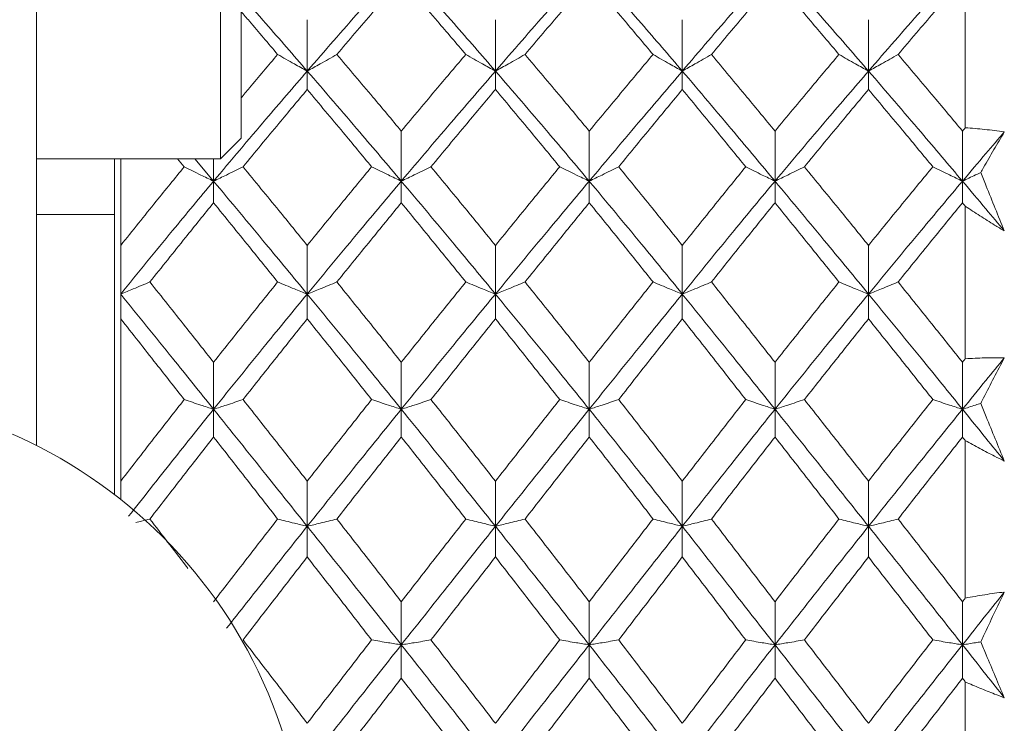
# Model space of a CAD drawing. Header units: inches. Extents: x 1.4 to 30, y 0.7 to 21.5.
# Tile 78 of 93: x 20.361 to 20.74, y 11.174 to 11.445. Entities that reach past the tile are written whole.
import ezdxf

# ---------------------------------------------------------------- set-up
doc = ezdxf.new("R2010")
doc.units = ezdxf.units.IN
doc.header["$MEASUREMENT"] = 0

msp = doc.modelspace()

# ---------------------------------------------------------------- linework, layer by layer
at = {"color": 7, "linetype": 'Continuous', "lineweight": 15}
for p, q in [((20.43842, 11.541), (20.43842, 11.3914)), ((20.44629, 11.53313), (20.44629, 11.39927)), ((20.36755, 11.48962), (20.36755, 11.28098)), ((20.72496, 11.45918), (20.72496, 11.40335)), ((20.47173, 11.42515), (20.47173, 11.44491)), ((20.54415, 11.42515), (20.54415, 11.44491)), ((20.61606, 11.42515), (20.61606, 11.44491)), ((20.6877, 11.42515), (20.6877, 11.44491)), ((20.47173, 11.42515), (20.47173, 11.41803)), ((20.54415, 11.42515), (20.54415, 11.41803)), ((20.61606, 11.42515), (20.61606, 11.41803)), ((20.6877, 11.42515), (20.6877, 11.41803)), ((20.50793, 11.38277), (20.50793, 11.40205)), ((20.58024, 11.38277), (20.58024, 11.40205)), ((20.65173, 11.38277), (20.65173, 11.40205)), ((20.72387, 11.38277), (20.72387, 11.40205)), ((20.43842, 11.3914), (20.44629, 11.39927)), ((20.36755, 11.3914), (20.43842, 11.3914)), ((20.39755, 11.3914), (20.39755, 11.26216)), ((20.39996, 11.3914), (20.39996, 11.35804)), ((20.42185, 11.3914), (20.42439, 11.38829)), ((20.42846, 11.3914), (20.4357, 11.38277)), ((20.4357, 11.38277), (20.4357, 11.3914)), ((20.4357, 11.38277), (20.4357, 11.37443)), ((20.50793, 11.38277), (20.50793, 11.37443)), ((20.58024, 11.38277), (20.58024, 11.37443)), ((20.65173, 11.38277), (20.65173, 11.37443)), ((20.72387, 11.38277), (20.72387, 11.37443)), ((20.72496, 11.37311), (20.72496, 11.31443)), ((20.39755, 11.36989), (20.36755, 11.36989)), ((20.39996, 11.35804), (20.39996, 11.33933)), ((20.47173, 11.33933), (20.47173, 11.35804)), ((20.54415, 11.33933), (20.54415, 11.35804)), ((20.61606, 11.33933), (20.61606, 11.35804)), ((20.6877, 11.33933), (20.6877, 11.35804)), ((20.39996, 11.33933), (20.39996, 11.32979)), ((20.47173, 11.33933), (20.47173, 11.32979)), ((20.54415, 11.33933), (20.54415, 11.32979)), ((20.61606, 11.33933), (20.61606, 11.32979)), ((20.6877, 11.33933), (20.6877, 11.32979)), ((20.39996, 11.32979), (20.39996, 11.2673)), ((20.4357, 11.29499), (20.4357, 11.31307)), ((20.50793, 11.29499), (20.50793, 11.31307)), ((20.58024, 11.29499), (20.58024, 11.31307)), ((20.65173, 11.29499), (20.65173, 11.31307)), ((20.72387, 11.29499), (20.72387, 11.31307)), ((20.4357, 11.29499), (20.4357, 11.28429)), ((20.50793, 11.29499), (20.50793, 11.28429)), ((20.58024, 11.29499), (20.58024, 11.28429)), ((20.65173, 11.29499), (20.65173, 11.28429)), ((20.72387, 11.29499), (20.72387, 11.28429)), ((20.72496, 11.28292), (20.72496, 11.22231)), ((20.39996, 11.2673), (20.39996, 11.26028)), ((20.47173, 11.24993), (20.47173, 11.2673)), ((20.54415, 11.24993), (20.54415, 11.2673)), ((20.61606, 11.24993), (20.61606, 11.2673)), ((20.6877, 11.24993), (20.6877, 11.2673)), ((20.47173, 11.24993), (20.47173, 11.23812)), ((20.54415, 11.24993), (20.54415, 11.23812)), ((20.61606, 11.24993), (20.61606, 11.23812)), ((20.6877, 11.24993), (20.6877, 11.23812)), ((20.50793, 11.20432), (20.50793, 11.22092)), ((20.58024, 11.20432), (20.58024, 11.22092)), ((20.65173, 11.20432), (20.65173, 11.22092)), ((20.72387, 11.20432), (20.72387, 11.22092)), ((20.50793, 11.20432), (20.50793, 11.19145)), ((20.58024, 11.20432), (20.58024, 11.19145)), ((20.65173, 11.20432), (20.65173, 11.19145)), ((20.72387, 11.20432), (20.72387, 11.19145)), ((20.72496, 11.19004), (20.72496, 11.12847))]:
    msp.add_line(p, q, dxfattribs=at)
msp.add_circle((20.28255, 11.1122), 0.18898, dxfattribs=at)
for points, knots in [([(20.47173, 11.42515), (20.47848, 11.43292), (20.49054, 11.44679), (20.50262, 11.46033), (20.50793, 11.46629)], [0, 0, 0, 0, 0.559738, 1, 1, 1, 1]), ([(20.50793, 11.46629), (20.5147, 11.4587), (20.52677, 11.44514), (20.53884, 11.43126), (20.54415, 11.42515)], [0, 0, 0, 0, 0.560166, 1, 1, 1, 1]), ([(20.54415, 11.42515), (20.5509, 11.43292), (20.56295, 11.44678), (20.57496, 11.46033), (20.58024, 11.46629)], [0, 0, 0, 0, 0.5605943, 1, 1, 1, 1]), ([(20.58024, 11.46629), (20.58695, 11.45869), (20.59892, 11.44515), (20.61083, 11.43125), (20.61606, 11.42515)], [0, 0, 0, 0, 0.561021, 1, 1, 1, 1]), ([(20.61606, 11.42515), (20.6227, 11.43291), (20.63456, 11.4468), (20.64647, 11.46033), (20.65173, 11.46629)], [0, 0, 0, 0, 0.559075, 1, 1, 1, 1]), ([(20.65173, 11.46629), (20.65842, 11.4587), (20.67039, 11.44513), (20.68241, 11.43126), (20.6877, 11.42515)], [0, 0, 0, 0, 0.5592027, 1, 1, 1, 1]), ([(20.6877, 11.42515), (20.69445, 11.43291), (20.70649, 11.44679), (20.71856, 11.46033), (20.72387, 11.46629)], [0, 0, 0, 0, 0.559631, 1, 1, 1, 1]), ([(20.48313, 11.43153), (20.48776, 11.43697), (20.49602, 11.44668), (20.50429, 11.45623), (20.50793, 11.46043)], [0, 0, 0, 0, 0.559867, 1, 1, 1, 1]), ([(20.50793, 11.46043), (20.51256, 11.45508), (20.52083, 11.44552), (20.5291, 11.43581), (20.53274, 11.43153)], [0, 0, 0, 0, 0.560066, 1, 1, 1, 1]), ([(20.55554, 11.43153), (20.56016, 11.43697), (20.5684, 11.44667), (20.57662, 11.45623), (20.58024, 11.46043)], [0, 0, 0, 0, 0.560447, 1, 1, 1, 1]), ([(20.58024, 11.46043), (20.58484, 11.45507), (20.59304, 11.44552), (20.60122, 11.4358), (20.60481, 11.43153)], [0, 0, 0, 0, 0.560645, 1, 1, 1, 1]), ([(20.62728, 11.43153), (20.63183, 11.43697), (20.63996, 11.44668), (20.64813, 11.45622), (20.65173, 11.46043)], [0, 0, 0, 0, 0.559215, 1, 1, 1, 1]), ([(20.65173, 11.46043), (20.65631, 11.45508), (20.6645, 11.44551), (20.67272, 11.43581), (20.67634, 11.43153)], [0, 0, 0, 0, 0.559413, 1, 1, 1, 1]), ([(20.69909, 11.43153), (20.70371, 11.43697), (20.71197, 11.44668), (20.72024, 11.45623), (20.72387, 11.46043)], [0, 0, 0, 0, 0.559794, 1, 1, 1, 1]), ([(20.44629, 11.45426), (20.44947, 11.45066), (20.45794, 11.44107), (20.46643, 11.43127), (20.47173, 11.42515)], [0, 0, 0, 0, 0.375567, 1, 1, 1, 1]), ([(20.44629, 11.44806), (20.44735, 11.44682), (20.45203, 11.44136), (20.45672, 11.43582), (20.46035, 11.43153)], [0, 0, 0, 0, 0.22712, 1, 1, 1, 1]), ([(20.44629, 11.41479), (20.44735, 11.41607), (20.45203, 11.4217), (20.45672, 11.42725), (20.46035, 11.43153)], [0, 0, 0, 0, 0.22712, 1, 1, 1, 1]), ([(20.46035, 11.43153), (20.46141, 11.43092), (20.46353, 11.4297), (20.46732, 11.42757), (20.47007, 11.42606), (20.47173, 11.42515)], [0, 0, 0, 0, 0.28433, 0.56866, 1, 1, 1, 1]), ([(20.48313, 11.43153), (20.48207, 11.43092), (20.47994, 11.4297), (20.47615, 11.42757), (20.4734, 11.42606), (20.47173, 11.42515)], [0, 0, 0, 0, 0.284185, 0.56837, 1, 1, 1, 1]), ([(20.48313, 11.43153), (20.48776, 11.42607), (20.49602, 11.41631), (20.50429, 11.40641), (20.50793, 11.40205)], [0, 0, 0, 0, 0.559867, 1, 1, 1, 1]), ([(20.50793, 11.40205), (20.51256, 11.40759), (20.52083, 11.41749), (20.5291, 11.42724), (20.53274, 11.43153)], [0, 0, 0, 0, 0.560066, 1, 1, 1, 1]), ([(20.53274, 11.43153), (20.5338, 11.43092), (20.53593, 11.4297), (20.53972, 11.42757), (20.54248, 11.42606), (20.54415, 11.42515)], [0, 0, 0, 0, 0.284098, 0.568196, 1, 1, 1, 1]), ([(20.55554, 11.43153), (20.55448, 11.43092), (20.55236, 11.4297), (20.54857, 11.42757), (20.54581, 11.42606), (20.54415, 11.42515)], [0, 0, 0, 0, 0.284211, 0.568422, 1, 1, 1, 1]), ([(20.55554, 11.43153), (20.56016, 11.42607), (20.5684, 11.41631), (20.57662, 11.4064), (20.58024, 11.40205)], [0, 0, 0, 0, 0.560447, 1, 1, 1, 1]), ([(20.58024, 11.40205), (20.58484, 11.40759), (20.59304, 11.41748), (20.60122, 11.42724), (20.60481, 11.43153)], [0, 0, 0, 0, 0.560645, 1, 1, 1, 1]), ([(20.60481, 11.43153), (20.60586, 11.43092), (20.60797, 11.4297), (20.61171, 11.42756), (20.61443, 11.42605), (20.61606, 11.42515)], [0, 0, 0, 0, 0.285509, 0.571018, 1, 1, 1, 1]), ([(20.62728, 11.43153), (20.62623, 11.43092), (20.62413, 11.42969), (20.6204, 11.42756), (20.61769, 11.42605), (20.61606, 11.42515)], [0, 0, 0, 0, 0.285861, 0.571724, 1, 1, 1, 1]), ([(20.62728, 11.43153), (20.63183, 11.42607), (20.63996, 11.4163), (20.64813, 11.40641), (20.65173, 11.40205)], [0, 0, 0, 0, 0.559215, 1, 1, 1, 1]), ([(20.65173, 11.40205), (20.65631, 11.40759), (20.6645, 11.41749), (20.67272, 11.42724), (20.67634, 11.43153)], [0, 0, 0, 0, 0.559413, 1, 1, 1, 1]), ([(20.67634, 11.43153), (20.6774, 11.43092), (20.67952, 11.4297), (20.68329, 11.42757), (20.68605, 11.42606), (20.6877, 11.42515)], [0, 0, 0, 0, 0.284475, 0.568949, 1, 1, 1, 1]), ([(20.69909, 11.43153), (20.69803, 11.43092), (20.6959, 11.4297), (20.69212, 11.42757), (20.68936, 11.42606), (20.6877, 11.42515)], [0, 0, 0, 0, 0.284297, 0.568594, 1, 1, 1, 1]), ([(20.69909, 11.43153), (20.70371, 11.42607), (20.71197, 11.41631), (20.72024, 11.40641), (20.72387, 11.40205)], [0, 0, 0, 0, 0.5597943, 1, 1, 1, 1]), ([(20.4357, 11.38277), (20.4424, 11.39076), (20.4544, 11.40503), (20.46643, 11.41899), (20.47173, 11.42515)], [0, 0, 0, 0, 0.5593096, 1, 1, 1, 1]), ([(20.47173, 11.42515), (20.47848, 11.41732), (20.49054, 11.40332), (20.50262, 11.38905), (20.50793, 11.38277)], [0, 0, 0, 0, 0.559738, 1, 1, 1, 1]), ([(20.50793, 11.38277), (20.5147, 11.39076), (20.52677, 11.40502), (20.53884, 11.419), (20.54415, 11.42515)], [0, 0, 0, 0, 0.560166, 1, 1, 1, 1]), ([(20.54415, 11.42515), (20.5509, 11.41731), (20.56295, 11.40334), (20.57496, 11.38905), (20.58024, 11.38277)], [0, 0, 0, 0, 0.560594, 1, 1, 1, 1]), ([(20.58024, 11.38277), (20.58695, 11.39076), (20.59892, 11.40501), (20.61083, 11.419), (20.61606, 11.42515)], [0, 0, 0, 0, 0.561021, 1, 1, 1, 1]), ([(20.61606, 11.42515), (20.6227, 11.41732), (20.63456, 11.40331), (20.64647, 11.38906), (20.65173, 11.38277)], [0, 0, 0, 0, 0.559075, 1, 1, 1, 1]), ([(20.65173, 11.38277), (20.65842, 11.39076), (20.67039, 11.40503), (20.68241, 11.41899), (20.6877, 11.42515)], [0, 0, 0, 0, 0.559203, 1, 1, 1, 1]), ([(20.6877, 11.42515), (20.69445, 11.41732), (20.70649, 11.40332), (20.71856, 11.38905), (20.72387, 11.38277)], [0, 0, 0, 0, 0.559631, 1, 1, 1, 1]), ([(20.44703, 11.38829), (20.45163, 11.39388), (20.45986, 11.40386), (20.4681, 11.4137), (20.47173, 11.41803)], [0, 0, 0, 0, 0.559577, 1, 1, 1, 1]), ([(20.47173, 11.41803), (20.47635, 11.41252), (20.48461, 11.40267), (20.49287, 11.39269), (20.49651, 11.38829)], [0, 0, 0, 0, 0.559775, 1, 1, 1, 1]), ([(20.51935, 11.38829), (20.52398, 11.39388), (20.53225, 11.40386), (20.54051, 11.4137), (20.54415, 11.41803)], [0, 0, 0, 0, 0.560157, 1, 1, 1, 1]), ([(20.54415, 11.41803), (20.54877, 11.41252), (20.55702, 11.40267), (20.56526, 11.39268), (20.56888, 11.38829)], [0, 0, 0, 0, 0.560356, 1, 1, 1, 1]), ([(20.59157, 11.38829), (20.59615, 11.39388), (20.60433, 11.40385), (20.61248, 11.4137), (20.61606, 11.41803)], [0, 0, 0, 0, 0.560736, 1, 1, 1, 1]), ([(20.61606, 11.41803), (20.62061, 11.41252), (20.62873, 11.40266), (20.63687, 11.39269), (20.64045, 11.38829)], [0, 0, 0, 0, 0.559555, 1, 1, 1, 1]), ([(20.66304, 11.38829), (20.66763, 11.39388), (20.67585, 11.40386), (20.68408, 11.4137), (20.6877, 11.41803)], [0, 0, 0, 0, 0.559504, 1, 1, 1, 1]), ([(20.6877, 11.41803), (20.69232, 11.41252), (20.70057, 11.40267), (20.70882, 11.39269), (20.71246, 11.38829)], [0, 0, 0, 0, 0.559703, 1, 1, 1, 1]), ([(20.72387, 11.40205), (20.72408, 11.40229), (20.72444, 11.40273), (20.7248, 11.40316), (20.72496, 11.40335)], [0, 0, 0, 0, 0.559995, 1, 1, 1, 1]), ([(20.72387, 11.38277), (20.72688, 11.38632), (20.73224, 11.39267), (20.7376, 11.39896), (20.73996, 11.40173)], [0, 0, 0, 0, 0.559972, 1, 1, 1, 1]), ([(20.72496, 11.40335), (20.72745, 11.40314), (20.73119, 11.40283), (20.73619, 11.40224), (20.7387, 11.4019), (20.73996, 11.40173)], [0, 0, 0, 0, 0.49985, 0.749906, 1, 1, 1, 1]), ([(20.73996, 11.40173), (20.73863, 11.39946), (20.73596, 11.39492), (20.73293, 11.38969), (20.73123, 11.38674), (20.73087, 11.38612)], [0, 0, 0, 0, 0.440572, 0.881144, 1, 1, 1, 1]), ([(20.39996, 11.35804), (20.40451, 11.36372), (20.41264, 11.37387), (20.4208, 11.38388), (20.42439, 11.38829)], [0, 0, 0, 0, 0.559197, 1, 1, 1, 1]), ([(20.42439, 11.38829), (20.42545, 11.38776), (20.42756, 11.3867), (20.43132, 11.38486), (20.43405, 11.38356), (20.4357, 11.38277)], [0, 0, 0, 0, 0.285062, 0.570124, 1, 1, 1, 1]), ([(20.44703, 11.38829), (20.44597, 11.38776), (20.44385, 11.38671), (20.44008, 11.38486), (20.43734, 11.38356), (20.4357, 11.38277)], [0, 0, 0, 0, 0.2847881, 0.5695763, 1, 1, 1, 1]), ([(20.44703, 11.38829), (20.45163, 11.38268), (20.45986, 11.37265), (20.4681, 11.36251), (20.47173, 11.35804)], [0, 0, 0, 0, 0.559577, 1, 1, 1, 1]), ([(20.47173, 11.35804), (20.47635, 11.36372), (20.48461, 11.37387), (20.49287, 11.38388), (20.49651, 11.38829)], [0, 0, 0, 0, 0.559775, 1, 1, 1, 1]), ([(20.49651, 11.38829), (20.49758, 11.38777), (20.4997, 11.38671), (20.5035, 11.38487), (20.50626, 11.38356), (20.50793, 11.38277)], [0, 0, 0, 0, 0.284008, 0.568017, 1, 1, 1, 1]), ([(20.51935, 11.38829), (20.51829, 11.38777), (20.51616, 11.38671), (20.51236, 11.38487), (20.5096, 11.38356), (20.50793, 11.38277)], [0, 0, 0, 0, 0.2839923, 0.5679846, 1, 1, 1, 1]), ([(20.51935, 11.38829), (20.52398, 11.38268), (20.53225, 11.37266), (20.54051, 11.36251), (20.54415, 11.35804)], [0, 0, 0, 0, 0.560157, 1, 1, 1, 1]), ([(20.54415, 11.35804), (20.54877, 11.36372), (20.55702, 11.37386), (20.56526, 11.38389), (20.56888, 11.38829)], [0, 0, 0, 0, 0.560356, 1, 1, 1, 1]), ([(20.56888, 11.38829), (20.56995, 11.38777), (20.57207, 11.38671), (20.57584, 11.38486), (20.57859, 11.38356), (20.58024, 11.38277)], [0, 0, 0, 0, 0.2845988, 0.5691977, 1, 1, 1, 1]), ([(20.59157, 11.38829), (20.59051, 11.38776), (20.58839, 11.38671), (20.58463, 11.38486), (20.58189, 11.38356), (20.58024, 11.38277)], [0, 0, 0, 0, 0.284841, 0.569681, 1, 1, 1, 1]), ([(20.59157, 11.38829), (20.59615, 11.38268), (20.60433, 11.37266), (20.61248, 11.3625), (20.61606, 11.35804)], [0, 0, 0, 0, 0.560736, 1, 1, 1, 1]), ([(20.61606, 11.35804), (20.62061, 11.36372), (20.62873, 11.37387), (20.63687, 11.38388), (20.64045, 11.38829)], [0, 0, 0, 0, 0.559555, 1, 1, 1, 1]), ([(20.64045, 11.38829), (20.64151, 11.38776), (20.64361, 11.3867), (20.64736, 11.38486), (20.65009, 11.38356), (20.65173, 11.38277)], [0, 0, 0, 0, 0.285309, 0.570618, 1, 1, 1, 1]), ([(20.66304, 11.38829), (20.66198, 11.38776), (20.65986, 11.38671), (20.6561, 11.38486), (20.65337, 11.38356), (20.65173, 11.38277)], [0, 0, 0, 0, 0.285003, 0.570006, 1, 1, 1, 1]), ([(20.66304, 11.38829), (20.66763, 11.38268), (20.67585, 11.37265), (20.68408, 11.36251), (20.6877, 11.35804)], [0, 0, 0, 0, 0.559504, 1, 1, 1, 1]), ([(20.6877, 11.35804), (20.69232, 11.36372), (20.70057, 11.37387), (20.70882, 11.38388), (20.71246, 11.38829)], [0, 0, 0, 0, 0.559703, 1, 1, 1, 1]), ([(20.71246, 11.38829), (20.71352, 11.38777), (20.71565, 11.38671), (20.71944, 11.38487), (20.72221, 11.38356), (20.72387, 11.38277)], [0, 0, 0, 0, 0.28405, 0.568101, 1, 1, 1, 1]), ([(20.73087, 11.38612), (20.7302, 11.38579), (20.72789, 11.38467), (20.72554, 11.38356), (20.72387, 11.38277)], [0, 0, 0, 0, 0.289943, 1, 1, 1, 1]), ([(20.73087, 11.38612), (20.73158, 11.38438), (20.73461, 11.37687), (20.73764, 11.36937), (20.73996, 11.3636)], [0, 0, 0, 0, 0.231715, 1, 1, 1, 1]), ([(20.39996, 11.33933), (20.4066, 11.3475), (20.41849, 11.36212), (20.43043, 11.37645), (20.4357, 11.38277)], [0, 0, 0, 0, 0.558883, 1, 1, 1, 1]), ([(20.4357, 11.38277), (20.4424, 11.37473), (20.4544, 11.36035), (20.46643, 11.34576), (20.47173, 11.33933)], [0, 0, 0, 0, 0.55931, 1, 1, 1, 1]), ([(20.47173, 11.33933), (20.47848, 11.3475), (20.49054, 11.36211), (20.50262, 11.37645), (20.50793, 11.38277)], [0, 0, 0, 0, 0.559738, 1, 1, 1, 1]), ([(20.50793, 11.38277), (20.5147, 11.37473), (20.52677, 11.36037), (20.53884, 11.34575), (20.54415, 11.33933)], [0, 0, 0, 0, 0.560166, 1, 1, 1, 1]), ([(20.54415, 11.33933), (20.5509, 11.34751), (20.56295, 11.36209), (20.57496, 11.37646), (20.58024, 11.38277)], [0, 0, 0, 0, 0.5605943, 1, 1, 1, 1]), ([(20.58024, 11.38277), (20.58695, 11.37472), (20.59892, 11.36038), (20.61083, 11.34575), (20.61606, 11.33933)], [0, 0, 0, 0, 0.561021, 1, 1, 1, 1]), ([(20.61606, 11.33933), (20.6227, 11.3475), (20.63456, 11.36212), (20.64647, 11.37645), (20.65173, 11.38277)], [0, 0, 0, 0, 0.559075, 1, 1, 1, 1]), ([(20.65173, 11.38277), (20.65842, 11.37473), (20.67039, 11.36035), (20.68241, 11.34576), (20.6877, 11.33933)], [0, 0, 0, 0, 0.559203, 1, 1, 1, 1]), ([(20.6877, 11.33933), (20.69445, 11.3475), (20.70649, 11.36211), (20.71856, 11.37645), (20.72387, 11.38277)], [0, 0, 0, 0, 0.559631, 1, 1, 1, 1]), ([(20.72387, 11.38277), (20.72688, 11.37921), (20.73224, 11.37284), (20.7376, 11.36643), (20.73996, 11.3636)], [0, 0, 0, 0, 0.559972, 1, 1, 1, 1]), ([(20.41118, 11.34396), (20.41575, 11.34968), (20.4239, 11.3599), (20.43209, 11.36998), (20.4357, 11.37443)], [0, 0, 0, 0, 0.559287, 1, 1, 1, 1]), ([(20.4357, 11.37443), (20.44029, 11.36877), (20.4485, 11.35867), (20.45672, 11.34846), (20.46035, 11.34396)], [0, 0, 0, 0, 0.559485, 1, 1, 1, 1]), ([(20.48313, 11.34396), (20.48776, 11.34968), (20.49602, 11.35989), (20.50429, 11.36999), (20.50793, 11.37443)], [0, 0, 0, 0, 0.559867, 1, 1, 1, 1]), ([(20.50793, 11.37443), (20.51256, 11.36877), (20.52083, 11.35867), (20.5291, 11.34846), (20.53274, 11.34396)], [0, 0, 0, 0, 0.560066, 1, 1, 1, 1]), ([(20.55554, 11.34396), (20.56016, 11.34968), (20.5684, 11.35989), (20.57662, 11.36999), (20.58024, 11.37443)], [0, 0, 0, 0, 0.560447, 1, 1, 1, 1]), ([(20.58024, 11.37443), (20.58484, 11.36877), (20.59304, 11.35868), (20.60122, 11.34845), (20.60481, 11.34396)], [0, 0, 0, 0, 0.560645, 1, 1, 1, 1]), ([(20.62728, 11.34396), (20.63183, 11.34968), (20.63996, 11.3599), (20.64813, 11.36998), (20.65173, 11.37443)], [0, 0, 0, 0, 0.559215, 1, 1, 1, 1]), ([(20.65173, 11.37443), (20.65631, 11.36877), (20.6645, 11.35867), (20.67272, 11.34846), (20.67634, 11.34396)], [0, 0, 0, 0, 0.559413, 1, 1, 1, 1]), ([(20.69909, 11.34396), (20.70371, 11.34968), (20.71197, 11.35989), (20.72024, 11.36999), (20.72387, 11.37443)], [0, 0, 0, 0, 0.559794, 1, 1, 1, 1]), ([(20.72387, 11.37443), (20.72408, 11.37418), (20.72444, 11.37374), (20.7248, 11.3733), (20.72496, 11.37311)], [0, 0, 0, 0, 0.559995, 1, 1, 1, 1]), ([(20.73996, 11.3636), (20.73871, 11.36436), (20.73557, 11.36626), (20.73057, 11.36941), (20.72683, 11.37187), (20.72496, 11.37311)], [0, 0, 0, 0, 0.249909, 0.624893, 1, 1, 1, 1]), ([(20.41118, 11.34396), (20.41013, 11.34352), (20.40802, 11.34263), (20.40429, 11.34108), (20.40158, 11.33998), (20.39996, 11.33933)], [0, 0, 0, 0, 0.2858005, 0.571601, 1, 1, 1, 1]), ([(20.41118, 11.34396), (20.41575, 11.33822), (20.4239, 11.32796), (20.43209, 11.31762), (20.4357, 11.31307)], [0, 0, 0, 0, 0.559287, 1, 1, 1, 1]), ([(20.4357, 11.31307), (20.44029, 11.31886), (20.4485, 11.32921), (20.45672, 11.33945), (20.46035, 11.34396)], [0, 0, 0, 0, 0.559485, 1, 1, 1, 1]), ([(20.46035, 11.34396), (20.46141, 11.34352), (20.46353, 11.34263), (20.46732, 11.34108), (20.47007, 11.33999), (20.47173, 11.33933)], [0, 0, 0, 0, 0.28433, 0.56866, 1, 1, 1, 1]), ([(20.48313, 11.34396), (20.48207, 11.34352), (20.47994, 11.34263), (20.47615, 11.34109), (20.4734, 11.33999), (20.47173, 11.33933)], [0, 0, 0, 0, 0.2841848, 0.5683696, 1, 1, 1, 1]), ([(20.48313, 11.34396), (20.48776, 11.33822), (20.49602, 11.32797), (20.50429, 11.31762), (20.50793, 11.31307)], [0, 0, 0, 0, 0.559867, 1, 1, 1, 1]), ([(20.50793, 11.31307), (20.51256, 11.31886), (20.52083, 11.32921), (20.5291, 11.33945), (20.53274, 11.34396)], [0, 0, 0, 0, 0.560066, 1, 1, 1, 1]), ([(20.53274, 11.34396), (20.5338, 11.34352), (20.53593, 11.34263), (20.53972, 11.34109), (20.54248, 11.33999), (20.54415, 11.33933)], [0, 0, 0, 0, 0.2840981, 0.5681962, 1, 1, 1, 1]), ([(20.55554, 11.34396), (20.55448, 11.34352), (20.55236, 11.34263), (20.54857, 11.34109), (20.54581, 11.33999), (20.54415, 11.33933)], [0, 0, 0, 0, 0.284211, 0.568422, 1, 1, 1, 1]), ([(20.55554, 11.34396), (20.56016, 11.33822), (20.5684, 11.32798), (20.57662, 11.31762), (20.58024, 11.31307)], [0, 0, 0, 0, 0.560447, 1, 1, 1, 1]), ([(20.58024, 11.31307), (20.58484, 11.31886), (20.59304, 11.3292), (20.60122, 11.33946), (20.60481, 11.34396)], [0, 0, 0, 0, 0.560645, 1, 1, 1, 1]), ([(20.60481, 11.34396), (20.60586, 11.34352), (20.60797, 11.34263), (20.61171, 11.34108), (20.61443, 11.33999), (20.61606, 11.33933)], [0, 0, 0, 0, 0.285509, 0.571018, 1, 1, 1, 1]), ([(20.62728, 11.34396), (20.62623, 11.34352), (20.62413, 11.34263), (20.6204, 11.34108), (20.61769, 11.33998), (20.61606, 11.33933)], [0, 0, 0, 0, 0.285861, 0.571724, 1, 1, 1, 1]), ([(20.62728, 11.34396), (20.63183, 11.33822), (20.63996, 11.32796), (20.64813, 11.31762), (20.65173, 11.31307)], [0, 0, 0, 0, 0.559215, 1, 1, 1, 1]), ([(20.65173, 11.31307), (20.65631, 11.31886), (20.6645, 11.32921), (20.67272, 11.33945), (20.67634, 11.34396)], [0, 0, 0, 0, 0.559413, 1, 1, 1, 1]), ([(20.67634, 11.34396), (20.6774, 11.34352), (20.67952, 11.34263), (20.68329, 11.34108), (20.68605, 11.33999), (20.6877, 11.33933)], [0, 0, 0, 0, 0.2844746, 0.5689492, 1, 1, 1, 1]), ([(20.69909, 11.34396), (20.69803, 11.34352), (20.6959, 11.34263), (20.69212, 11.34109), (20.68936, 11.33999), (20.6877, 11.33933)], [0, 0, 0, 0, 0.2842971, 0.5685943, 1, 1, 1, 1]), ([(20.69909, 11.34396), (20.70371, 11.33822), (20.71197, 11.32797), (20.72024, 11.31762), (20.72387, 11.31307)], [0, 0, 0, 0, 0.559794, 1, 1, 1, 1]), ([(20.39996, 11.33933), (20.4066, 11.33111), (20.41849, 11.31641), (20.43043, 11.30154), (20.4357, 11.29499)], [0, 0, 0, 0, 0.558883, 1, 1, 1, 1]), ([(20.4357, 11.29499), (20.4424, 11.30332), (20.4544, 11.31821), (20.46643, 11.33287), (20.47173, 11.33933)], [0, 0, 0, 0, 0.55931, 1, 1, 1, 1]), ([(20.47173, 11.33933), (20.47848, 11.33111), (20.49054, 11.31642), (20.50262, 11.30154), (20.50793, 11.29499)], [0, 0, 0, 0, 0.559738, 1, 1, 1, 1]), ([(20.50793, 11.29499), (20.5147, 11.30332), (20.52677, 11.31819), (20.53884, 11.33287), (20.54415, 11.33933)], [0, 0, 0, 0, 0.560166, 1, 1, 1, 1]), ([(20.54415, 11.33933), (20.5509, 11.3311), (20.56295, 11.31643), (20.57496, 11.30153), (20.58024, 11.29499)], [0, 0, 0, 0, 0.560594, 1, 1, 1, 1]), ([(20.58024, 11.29499), (20.58695, 11.30332), (20.59892, 11.31818), (20.61083, 11.33288), (20.61606, 11.33933)], [0, 0, 0, 0, 0.561021, 1, 1, 1, 1]), ([(20.61606, 11.33933), (20.6227, 11.33111), (20.63456, 11.31641), (20.64647, 11.30154), (20.65173, 11.29499)], [0, 0, 0, 0, 0.559075, 1, 1, 1, 1]), ([(20.65173, 11.29499), (20.65842, 11.30332), (20.67039, 11.31821), (20.68241, 11.33287), (20.6877, 11.33933)], [0, 0, 0, 0, 0.559203, 1, 1, 1, 1]), ([(20.6877, 11.33933), (20.69445, 11.33111), (20.70649, 11.31642), (20.71856, 11.30154), (20.72387, 11.29499)], [0, 0, 0, 0, 0.559631, 1, 1, 1, 1]), ([(20.39996, 11.32979), (20.40451, 11.32402), (20.41264, 11.31369), (20.4208, 11.3033), (20.42439, 11.29872)], [0, 0, 0, 0, 0.559197, 1, 1, 1, 1]), ([(20.44703, 11.29872), (20.45163, 11.30454), (20.45986, 11.31495), (20.4681, 11.32525), (20.47173, 11.32979)], [0, 0, 0, 0, 0.559577, 1, 1, 1, 1]), ([(20.47173, 11.32979), (20.47635, 11.32402), (20.48461, 11.3137), (20.49287, 11.3033), (20.49651, 11.29872)], [0, 0, 0, 0, 0.559775, 1, 1, 1, 1]), ([(20.51935, 11.29872), (20.52398, 11.30454), (20.53225, 11.31494), (20.54051, 11.32526), (20.54415, 11.32979)], [0, 0, 0, 0, 0.560157, 1, 1, 1, 1]), ([(20.54415, 11.32979), (20.54877, 11.32401), (20.55702, 11.31371), (20.56526, 11.30329), (20.56888, 11.29872)], [0, 0, 0, 0, 0.560356, 1, 1, 1, 1]), ([(20.59157, 11.29872), (20.59615, 11.30455), (20.60433, 11.31494), (20.61248, 11.32526), (20.61606, 11.32979)], [0, 0, 0, 0, 0.560736, 1, 1, 1, 1]), ([(20.61606, 11.32979), (20.62061, 11.32402), (20.62873, 11.3137), (20.63687, 11.3033), (20.64045, 11.29872)], [0, 0, 0, 0, 0.559555, 1, 1, 1, 1]), ([(20.66304, 11.29872), (20.66763, 11.30454), (20.67585, 11.31495), (20.68408, 11.32525), (20.6877, 11.32979)], [0, 0, 0, 0, 0.559504, 1, 1, 1, 1]), ([(20.6877, 11.32979), (20.69232, 11.32402), (20.70057, 11.3137), (20.70882, 11.3033), (20.71246, 11.29872)], [0, 0, 0, 0, 0.559703, 1, 1, 1, 1]), ([(20.72387, 11.29499), (20.72688, 11.29869), (20.73224, 11.3053), (20.7376, 11.31188), (20.73996, 11.31477)], [0, 0, 0, 0, 0.559972, 1, 1, 1, 1]), ([(20.72387, 11.31307), (20.72408, 11.31332), (20.72444, 11.31377), (20.7248, 11.31423), (20.72496, 11.31443)], [0, 0, 0, 0, 0.559995, 1, 1, 1, 1]), ([(20.72496, 11.31443), (20.72745, 11.31455), (20.73119, 11.31473), (20.73619, 11.3148), (20.7387, 11.31478), (20.73996, 11.31477)], [0, 0, 0, 0, 0.49985, 0.749906, 1, 1, 1, 1]), ([(20.73996, 11.31477), (20.73863, 11.31222), (20.73596, 11.30711), (20.73293, 11.30125), (20.73123, 11.29795), (20.73087, 11.29725)], [0, 0, 0, 0, 0.440572, 0.881144, 1, 1, 1, 1]), ([(20.39996, 11.2673), (20.40451, 11.27318), (20.41264, 11.2837), (20.4208, 11.29412), (20.42439, 11.29872)], [0, 0, 0, 0, 0.559197, 1, 1, 1, 1]), ([(20.42439, 11.29872), (20.42545, 11.29836), (20.42756, 11.29764), (20.43132, 11.2964), (20.43405, 11.29552), (20.4357, 11.29499)], [0, 0, 0, 0, 0.285062, 0.570124, 1, 1, 1, 1]), ([(20.44703, 11.29872), (20.44597, 11.29836), (20.44385, 11.29765), (20.44008, 11.2964), (20.43734, 11.29552), (20.4357, 11.29499)], [0, 0, 0, 0, 0.284788, 0.569576, 1, 1, 1, 1]), ([(20.44703, 11.29872), (20.45163, 11.29288), (20.45986, 11.28243), (20.4681, 11.27193), (20.47173, 11.2673)], [0, 0, 0, 0, 0.559577, 1, 1, 1, 1]), ([(20.47173, 11.2673), (20.47635, 11.27318), (20.48461, 11.2837), (20.49287, 11.29413), (20.49651, 11.29872)], [0, 0, 0, 0, 0.559775, 1, 1, 1, 1]), ([(20.49651, 11.29872), (20.49758, 11.29836), (20.4997, 11.29765), (20.5035, 11.2964), (20.50626, 11.29552), (20.50793, 11.29499)], [0, 0, 0, 0, 0.284008, 0.568017, 1, 1, 1, 1]), ([(20.51935, 11.29872), (20.51829, 11.29836), (20.51616, 11.29765), (20.51236, 11.2964), (20.5096, 11.29552), (20.50793, 11.29499)], [0, 0, 0, 0, 0.283992, 0.567985, 1, 1, 1, 1]), ([(20.51935, 11.29872), (20.52398, 11.29287), (20.53225, 11.28244), (20.54051, 11.27192), (20.54415, 11.2673)], [0, 0, 0, 0, 0.560157, 1, 1, 1, 1]), ([(20.54415, 11.2673), (20.54877, 11.27319), (20.55702, 11.28369), (20.56526, 11.29413), (20.56888, 11.29872)], [0, 0, 0, 0, 0.560356, 1, 1, 1, 1]), ([(20.56888, 11.29872), (20.56995, 11.29836), (20.57207, 11.29765), (20.57584, 11.2964), (20.57859, 11.29552), (20.58024, 11.29499)], [0, 0, 0, 0, 0.284599, 0.569198, 1, 1, 1, 1]), ([(20.59157, 11.29872), (20.59051, 11.29836), (20.58839, 11.29764), (20.58463, 11.2964), (20.58189, 11.29552), (20.58024, 11.29499)], [0, 0, 0, 0, 0.284841, 0.569681, 1, 1, 1, 1]), ([(20.59157, 11.29872), (20.59615, 11.29287), (20.60433, 11.28245), (20.61248, 11.27192), (20.61606, 11.2673)], [0, 0, 0, 0, 0.560736, 1, 1, 1, 1]), ([(20.61606, 11.2673), (20.62061, 11.27318), (20.62873, 11.2837), (20.63687, 11.29413), (20.64045, 11.29872)], [0, 0, 0, 0, 0.559555, 1, 1, 1, 1]), ([(20.64045, 11.29872), (20.64151, 11.29836), (20.64361, 11.29764), (20.64736, 11.2964), (20.65009, 11.29552), (20.65173, 11.29499)], [0, 0, 0, 0, 0.285309, 0.570618, 1, 1, 1, 1]), ([(20.66304, 11.29872), (20.66198, 11.29836), (20.65986, 11.29765), (20.6561, 11.2964), (20.65337, 11.29552), (20.65173, 11.29499)], [0, 0, 0, 0, 0.2850029, 0.5700059, 1, 1, 1, 1]), ([(20.66304, 11.29872), (20.66763, 11.29288), (20.67585, 11.28243), (20.68408, 11.27193), (20.6877, 11.2673)], [0, 0, 0, 0, 0.559504, 1, 1, 1, 1]), ([(20.6877, 11.2673), (20.69232, 11.27318), (20.70057, 11.2837), (20.70882, 11.29413), (20.71246, 11.29872)], [0, 0, 0, 0, 0.559703, 1, 1, 1, 1]), ([(20.71246, 11.29872), (20.71352, 11.29836), (20.71565, 11.29765), (20.71944, 11.2964), (20.72221, 11.29552), (20.72387, 11.29499)], [0, 0, 0, 0, 0.28405, 0.568101, 1, 1, 1, 1]), ([(20.403, 11.25378), (20.40863, 11.26094), (20.4195, 11.27477), (20.43043, 11.28841), (20.4357, 11.29499)], [0, 0, 0, 0, 0.5178129, 1, 1, 1, 1]), ([(20.4357, 11.29499), (20.4424, 11.28662), (20.4544, 11.27166), (20.46643, 11.25657), (20.47173, 11.24993)], [0, 0, 0, 0, 0.55931, 1, 1, 1, 1]), ([(20.47173, 11.24993), (20.47848, 11.25838), (20.49054, 11.27348), (20.50262, 11.28841), (20.50793, 11.29499)], [0, 0, 0, 0, 0.559738, 1, 1, 1, 1]), ([(20.50793, 11.29499), (20.5147, 11.28662), (20.52677, 11.27168), (20.53884, 11.25657), (20.54415, 11.24993)], [0, 0, 0, 0, 0.560166, 1, 1, 1, 1]), ([(20.54415, 11.24993), (20.5509, 11.25838), (20.56295, 11.27347), (20.57496, 11.28842), (20.58024, 11.29499)], [0, 0, 0, 0, 0.5605943, 1, 1, 1, 1]), ([(20.58024, 11.29499), (20.58695, 11.28661), (20.59892, 11.27169), (20.61083, 11.25656), (20.61606, 11.24993)], [0, 0, 0, 0, 0.561021, 1, 1, 1, 1]), ([(20.61606, 11.24993), (20.6227, 11.25838), (20.63456, 11.27349), (20.64647, 11.28841), (20.65173, 11.29499)], [0, 0, 0, 0, 0.559075, 1, 1, 1, 1]), ([(20.65173, 11.29499), (20.65842, 11.28662), (20.67039, 11.27166), (20.68241, 11.25658), (20.6877, 11.24993)], [0, 0, 0, 0, 0.559203, 1, 1, 1, 1]), ([(20.6877, 11.24993), (20.69445, 11.25838), (20.70649, 11.27348), (20.71856, 11.28841), (20.72387, 11.29499)], [0, 0, 0, 0, 0.559631, 1, 1, 1, 1]), ([(20.73087, 11.29725), (20.7302, 11.29703), (20.72789, 11.29627), (20.72554, 11.29552), (20.72387, 11.29499)], [0, 0, 0, 0, 0.289943, 1, 1, 1, 1]), ([(20.72387, 11.29499), (20.72688, 11.29128), (20.73224, 11.28465), (20.7376, 11.27799), (20.73996, 11.27506)], [0, 0, 0, 0, 0.559972, 1, 1, 1, 1]), ([(20.73087, 11.29725), (20.73158, 11.29553), (20.73461, 11.28812), (20.73764, 11.28073), (20.73996, 11.27506)], [0, 0, 0, 0, 0.231715, 1, 1, 1, 1]), ([(20.41118, 11.25274), (20.41575, 11.25864), (20.4239, 11.26921), (20.43209, 11.27968), (20.4357, 11.28429)], [0, 0, 0, 0, 0.559287, 1, 1, 1, 1]), ([(20.4357, 11.28429), (20.44029, 11.27842), (20.4485, 11.26793), (20.45672, 11.25738), (20.46035, 11.25274)], [0, 0, 0, 0, 0.559485, 1, 1, 1, 1]), ([(20.48313, 11.25274), (20.48776, 11.25865), (20.49602, 11.2692), (20.50429, 11.27968), (20.50793, 11.28429)], [0, 0, 0, 0, 0.559867, 1, 1, 1, 1]), ([(20.50793, 11.28429), (20.51256, 11.27842), (20.52083, 11.26794), (20.5291, 11.25738), (20.53274, 11.25274)], [0, 0, 0, 0, 0.560066, 1, 1, 1, 1]), ([(20.55554, 11.25274), (20.56016, 11.25865), (20.5684, 11.2692), (20.57662, 11.27968), (20.58024, 11.28429)], [0, 0, 0, 0, 0.560447, 1, 1, 1, 1]), ([(20.58024, 11.28429), (20.58484, 11.27842), (20.59304, 11.26794), (20.60122, 11.25738), (20.60481, 11.25274)], [0, 0, 0, 0, 0.560645, 1, 1, 1, 1]), ([(20.62728, 11.25274), (20.63183, 11.25864), (20.63996, 11.26921), (20.64813, 11.27968), (20.65173, 11.28429)], [0, 0, 0, 0, 0.559215, 1, 1, 1, 1]), ([(20.65173, 11.28429), (20.65631, 11.27842), (20.6645, 11.26793), (20.67272, 11.25738), (20.67634, 11.25274)], [0, 0, 0, 0, 0.559413, 1, 1, 1, 1]), ([(20.69909, 11.25274), (20.70371, 11.25865), (20.71197, 11.2692), (20.72024, 11.27968), (20.72387, 11.28429)], [0, 0, 0, 0, 0.559794, 1, 1, 1, 1]), ([(20.72387, 11.28429), (20.72408, 11.28404), (20.72444, 11.28358), (20.7248, 11.28312), (20.72496, 11.28292)], [0, 0, 0, 0, 0.559995, 1, 1, 1, 1]), ([(20.73996, 11.27506), (20.73871, 11.27568), (20.73557, 11.27723), (20.73057, 11.27983), (20.72683, 11.28189), (20.72496, 11.28292)], [0, 0, 0, 0, 0.249909, 0.624893, 1, 1, 1, 1]), ([(20.41118, 11.25274), (20.41013, 11.25247), (20.40833, 11.252), (20.40651, 11.25155), (20.40576, 11.25136)], [0, 0, 0, 0, 0.5858787, 1, 1, 1, 1]), ([(20.41118, 11.25274), (20.41574, 11.24682), (20.42062, 11.24049), (20.42551, 11.23414), (20.42582, 11.23373)], [0, 0, 0, 0, 0.935584, 1, 1, 1, 1]), ([(20.4357, 11.22092), (20.44029, 11.22687), (20.4485, 11.23751), (20.45672, 11.24808), (20.46035, 11.25274)], [0, 0, 0, 0, 0.559485, 1, 1, 1, 1]), ([(20.46035, 11.25274), (20.46141, 11.25247), (20.46353, 11.25193), (20.46732, 11.25099), (20.47007, 11.25033), (20.47173, 11.24993)], [0, 0, 0, 0, 0.28433, 0.56866, 1, 1, 1, 1]), ([(20.48313, 11.25274), (20.48207, 11.25247), (20.47994, 11.25193), (20.47615, 11.25099), (20.4734, 11.25033), (20.47173, 11.24993)], [0, 0, 0, 0, 0.284185, 0.56837, 1, 1, 1, 1]), ([(20.48313, 11.25274), (20.48776, 11.24681), (20.49602, 11.23623), (20.50429, 11.2256), (20.50793, 11.22092)], [0, 0, 0, 0, 0.559867, 1, 1, 1, 1]), ([(20.50793, 11.22092), (20.51256, 11.22687), (20.52083, 11.23751), (20.5291, 11.24808), (20.53274, 11.25274)], [0, 0, 0, 0, 0.560066, 1, 1, 1, 1]), ([(20.53274, 11.25274), (20.5338, 11.25247), (20.53593, 11.25193), (20.53972, 11.25099), (20.54248, 11.25033), (20.54415, 11.24993)], [0, 0, 0, 0, 0.284098, 0.568196, 1, 1, 1, 1]), ([(20.55554, 11.25274), (20.55448, 11.25247), (20.55236, 11.25193), (20.54857, 11.25099), (20.54581, 11.25033), (20.54415, 11.24993)], [0, 0, 0, 0, 0.284211, 0.568422, 1, 1, 1, 1]), ([(20.55554, 11.25274), (20.56016, 11.24681), (20.5684, 11.23624), (20.57662, 11.2256), (20.58024, 11.22092)], [0, 0, 0, 0, 0.560447, 1, 1, 1, 1]), ([(20.58024, 11.22092), (20.58484, 11.22687), (20.59304, 11.2375), (20.60122, 11.24809), (20.60481, 11.25274)], [0, 0, 0, 0, 0.560645, 1, 1, 1, 1]), ([(20.60481, 11.25274), (20.60586, 11.25247), (20.60797, 11.25193), (20.61171, 11.25099), (20.61443, 11.25032), (20.61606, 11.24993)], [0, 0, 0, 0, 0.2855092, 0.5710184, 1, 1, 1, 1]), ([(20.62728, 11.25274), (20.62623, 11.25247), (20.62413, 11.25193), (20.6204, 11.25099), (20.61769, 11.25032), (20.61606, 11.24993)], [0, 0, 0, 0, 0.285861, 0.571724, 1, 1, 1, 1]), ([(20.62728, 11.25274), (20.63183, 11.24681), (20.63996, 11.23623), (20.64813, 11.2256), (20.65173, 11.22092)], [0, 0, 0, 0, 0.559215, 1, 1, 1, 1]), ([(20.65173, 11.22092), (20.65631, 11.22687), (20.6645, 11.23751), (20.67272, 11.24808), (20.67634, 11.25274)], [0, 0, 0, 0, 0.559413, 1, 1, 1, 1]), ([(20.67634, 11.25274), (20.6774, 11.25247), (20.67952, 11.25193), (20.68329, 11.25099), (20.68605, 11.25033), (20.6877, 11.24993)], [0, 0, 0, 0, 0.284475, 0.568949, 1, 1, 1, 1]), ([(20.69909, 11.25274), (20.69803, 11.25247), (20.6959, 11.25193), (20.69212, 11.25099), (20.68936, 11.25033), (20.6877, 11.24993)], [0, 0, 0, 0, 0.284297, 0.568594, 1, 1, 1, 1]), ([(20.69909, 11.25274), (20.70371, 11.24681), (20.71197, 11.23623), (20.72024, 11.2256), (20.72387, 11.22092)], [0, 0, 0, 0, 0.559794, 1, 1, 1, 1]), ([(20.44071, 11.21069), (20.44575, 11.2171), (20.45608, 11.23024), (20.46643, 11.24326), (20.47173, 11.24993)], [0, 0, 0, 0, 0.487944, 1, 1, 1, 1]), ([(20.47173, 11.24993), (20.47848, 11.24144), (20.49054, 11.22629), (20.50262, 11.21104), (20.50793, 11.20432)], [0, 0, 0, 0, 0.559738, 1, 1, 1, 1]), ([(20.50793, 11.20432), (20.5147, 11.21286), (20.52677, 11.22812), (20.53884, 11.24326), (20.54415, 11.24993)], [0, 0, 0, 0, 0.560166, 1, 1, 1, 1]), ([(20.54415, 11.24993), (20.5509, 11.24144), (20.56295, 11.2263), (20.57496, 11.21103), (20.58024, 11.20432)], [0, 0, 0, 0, 0.560594, 1, 1, 1, 1]), ([(20.58024, 11.20432), (20.58695, 11.21287), (20.59892, 11.22811), (20.61083, 11.24327), (20.61606, 11.24993)], [0, 0, 0, 0, 0.5610212, 1, 1, 1, 1]), ([(20.61606, 11.24993), (20.6227, 11.24145), (20.63456, 11.22628), (20.64647, 11.21104), (20.65173, 11.20432)], [0, 0, 0, 0, 0.559075, 1, 1, 1, 1]), ([(20.65173, 11.20432), (20.65842, 11.21286), (20.67039, 11.22813), (20.68241, 11.24326), (20.6877, 11.24993)], [0, 0, 0, 0, 0.559203, 1, 1, 1, 1]), ([(20.6877, 11.24993), (20.69445, 11.24144), (20.70649, 11.22629), (20.71856, 11.21104), (20.72387, 11.20432)], [0, 0, 0, 0, 0.5596306, 1, 1, 1, 1]), ([(20.44703, 11.2062), (20.45163, 11.21217), (20.45986, 11.22284), (20.4681, 11.23345), (20.47173, 11.23812)], [0, 0, 0, 0, 0.559577, 1, 1, 1, 1]), ([(20.47173, 11.23812), (20.47635, 11.23217), (20.48461, 11.22156), (20.49287, 11.21089), (20.49651, 11.2062)], [0, 0, 0, 0, 0.559775, 1, 1, 1, 1]), ([(20.51935, 11.2062), (20.52398, 11.21217), (20.53225, 11.22283), (20.54051, 11.23345), (20.54415, 11.23812)], [0, 0, 0, 0, 0.560157, 1, 1, 1, 1]), ([(20.54415, 11.23812), (20.54877, 11.23217), (20.55702, 11.22156), (20.56526, 11.21089), (20.56888, 11.2062)], [0, 0, 0, 0, 0.5603557, 1, 1, 1, 1]), ([(20.59157, 11.2062), (20.59615, 11.21217), (20.60433, 11.22283), (20.61248, 11.23345), (20.61606, 11.23812)], [0, 0, 0, 0, 0.560736, 1, 1, 1, 1]), ([(20.61606, 11.23812), (20.62061, 11.23218), (20.62873, 11.22155), (20.63687, 11.21089), (20.64045, 11.2062)], [0, 0, 0, 0, 0.559555, 1, 1, 1, 1]), ([(20.66304, 11.2062), (20.66763, 11.21217), (20.67585, 11.22284), (20.68408, 11.23345), (20.6877, 11.23812)], [0, 0, 0, 0, 0.559504, 1, 1, 1, 1]), ([(20.6877, 11.23812), (20.69232, 11.23217), (20.70057, 11.22156), (20.70882, 11.21089), (20.71246, 11.2062)], [0, 0, 0, 0, 0.559703, 1, 1, 1, 1]), ([(20.72387, 11.20432), (20.72688, 11.20812), (20.73224, 11.21489), (20.7376, 11.22165), (20.73996, 11.22462)], [0, 0, 0, 0, 0.559972, 1, 1, 1, 1]), ([(20.72387, 11.22092), (20.72408, 11.22118), (20.72444, 11.22164), (20.7248, 11.22211), (20.72496, 11.22231)], [0, 0, 0, 0, 0.5599954, 1, 1, 1, 1]), ([(20.72496, 11.22231), (20.72745, 11.22276), (20.73119, 11.22343), (20.73619, 11.22416), (20.7387, 11.22447), (20.73996, 11.22462)], [0, 0, 0, 0, 0.49985, 0.749906, 1, 1, 1, 1]), ([(20.73996, 11.22462), (20.73863, 11.22183), (20.73596, 11.21623), (20.73293, 11.20982), (20.73123, 11.20622), (20.73087, 11.20546)], [0, 0, 0, 0, 0.440572, 0.881144, 1, 1, 1, 1]), ([(20.44703, 11.2062), (20.45163, 11.20022), (20.45986, 11.18953), (20.4681, 11.17882), (20.47173, 11.17411)], [0, 0, 0, 0, 0.5595768, 1, 1, 1, 1]), ([(20.47173, 11.17411), (20.47635, 11.18011), (20.48461, 11.19082), (20.49287, 11.2015), (20.49651, 11.2062)], [0, 0, 0, 0, 0.559775, 1, 1, 1, 1]), ([(20.47173, 11.15835), (20.47848, 11.16695), (20.49054, 11.18231), (20.50262, 11.19759), (20.50793, 11.20432)], [0, 0, 0, 0, 0.559738, 1, 1, 1, 1]), ([(20.49651, 11.2062), (20.49758, 11.20602), (20.4997, 11.20566), (20.5035, 11.20503), (20.50626, 11.20459), (20.50793, 11.20432)], [0, 0, 0, 0, 0.2840084, 0.5680169, 1, 1, 1, 1]), ([(20.51935, 11.2062), (20.51829, 11.20602), (20.51616, 11.20566), (20.51236, 11.20503), (20.5096, 11.20459), (20.50793, 11.20432)], [0, 0, 0, 0, 0.283992, 0.567985, 1, 1, 1, 1]), ([(20.50793, 11.20432), (20.5147, 11.19576), (20.52677, 11.18047), (20.53884, 11.16511), (20.54415, 11.15835)], [0, 0, 0, 0, 0.560166, 1, 1, 1, 1]), ([(20.51935, 11.2062), (20.52398, 11.20022), (20.53225, 11.18954), (20.54051, 11.17882), (20.54415, 11.17411)], [0, 0, 0, 0, 0.560157, 1, 1, 1, 1]), ([(20.54415, 11.17411), (20.54877, 11.18011), (20.55702, 11.19082), (20.56526, 11.2015), (20.56888, 11.2062)], [0, 0, 0, 0, 0.560356, 1, 1, 1, 1]), ([(20.54415, 11.15835), (20.5509, 11.16695), (20.56295, 11.1823), (20.57496, 11.1976), (20.58024, 11.20432)], [0, 0, 0, 0, 0.5605943, 1, 1, 1, 1]), ([(20.56888, 11.2062), (20.56995, 11.20602), (20.57207, 11.20566), (20.57584, 11.20503), (20.57859, 11.20459), (20.58024, 11.20432)], [0, 0, 0, 0, 0.284599, 0.569198, 1, 1, 1, 1]), ([(20.59157, 11.2062), (20.59051, 11.20602), (20.58839, 11.20566), (20.58463, 11.20503), (20.58189, 11.20459), (20.58024, 11.20432)], [0, 0, 0, 0, 0.2848406, 0.5696813, 1, 1, 1, 1]), ([(20.58024, 11.20432), (20.58695, 11.19575), (20.59892, 11.18048), (20.61083, 11.1651), (20.61606, 11.15835)], [0, 0, 0, 0, 0.5610212, 1, 1, 1, 1]), ([(20.59157, 11.2062), (20.59615, 11.20022), (20.60433, 11.18955), (20.61248, 11.17882), (20.61606, 11.17411)], [0, 0, 0, 0, 0.560736, 1, 1, 1, 1]), ([(20.61606, 11.17411), (20.62061, 11.18011), (20.62873, 11.19083), (20.63687, 11.2015), (20.64045, 11.2062)], [0, 0, 0, 0, 0.559555, 1, 1, 1, 1]), ([(20.61606, 11.15835), (20.6227, 11.16695), (20.63456, 11.18232), (20.64647, 11.19759), (20.65173, 11.20432)], [0, 0, 0, 0, 0.559075, 1, 1, 1, 1]), ([(20.64045, 11.2062), (20.64151, 11.20602), (20.64361, 11.20566), (20.64736, 11.20503), (20.65009, 11.20459), (20.65173, 11.20432)], [0, 0, 0, 0, 0.285309, 0.570618, 1, 1, 1, 1]), ([(20.66304, 11.2062), (20.66198, 11.20602), (20.65986, 11.20566), (20.6561, 11.20503), (20.65337, 11.20459), (20.65173, 11.20432)], [0, 0, 0, 0, 0.285003, 0.570006, 1, 1, 1, 1]), ([(20.65173, 11.20432), (20.65842, 11.19576), (20.67039, 11.18045), (20.68241, 11.16511), (20.6877, 11.15835)], [0, 0, 0, 0, 0.559203, 1, 1, 1, 1]), ([(20.66304, 11.2062), (20.66763, 11.20022), (20.67585, 11.18953), (20.68408, 11.17882), (20.6877, 11.17411)], [0, 0, 0, 0, 0.559504, 1, 1, 1, 1]), ([(20.6877, 11.17411), (20.69232, 11.18011), (20.70057, 11.19083), (20.70882, 11.2015), (20.71246, 11.2062)], [0, 0, 0, 0, 0.559703, 1, 1, 1, 1]), ([(20.6877, 11.15835), (20.69445, 11.16695), (20.70649, 11.18231), (20.71856, 11.19759), (20.72387, 11.20432)], [0, 0, 0, 0, 0.559631, 1, 1, 1, 1]), ([(20.71246, 11.2062), (20.71352, 11.20602), (20.71565, 11.20566), (20.71944, 11.20503), (20.72221, 11.20459), (20.72387, 11.20432)], [0, 0, 0, 0, 0.2840503, 0.5681006, 1, 1, 1, 1]), ([(20.73087, 11.20546), (20.7302, 11.20535), (20.72789, 11.20497), (20.72554, 11.20459), (20.72387, 11.20432)], [0, 0, 0, 0, 0.289943, 1, 1, 1, 1]), ([(20.72387, 11.20432), (20.72688, 11.20052), (20.73224, 11.19374), (20.7376, 11.18694), (20.73996, 11.18394)], [0, 0, 0, 0, 0.559972, 1, 1, 1, 1]), ([(20.73087, 11.20546), (20.73158, 11.20379), (20.73461, 11.19659), (20.73764, 11.18944), (20.73996, 11.18394)], [0, 0, 0, 0, 0.231715, 1, 1, 1, 1]), ([(20.48313, 11.15929), (20.48776, 11.1653), (20.49602, 11.17604), (20.50429, 11.18674), (20.50793, 11.19145)], [0, 0, 0, 0, 0.559867, 1, 1, 1, 1]), ([(20.50793, 11.19145), (20.51256, 11.18545), (20.52083, 11.17475), (20.5291, 11.16401), (20.53274, 11.15929)], [0, 0, 0, 0, 0.560066, 1, 1, 1, 1]), ([(20.55554, 11.15929), (20.56016, 11.1653), (20.5684, 11.17603), (20.57662, 11.18674), (20.58024, 11.19145)], [0, 0, 0, 0, 0.560447, 1, 1, 1, 1]), ([(20.58024, 11.19145), (20.58484, 11.18545), (20.59304, 11.17475), (20.60122, 11.16401), (20.60481, 11.15929)], [0, 0, 0, 0, 0.560645, 1, 1, 1, 1]), ([(20.62728, 11.15929), (20.63183, 11.1653), (20.63996, 11.17604), (20.64813, 11.18673), (20.65173, 11.19145)], [0, 0, 0, 0, 0.559215, 1, 1, 1, 1]), ([(20.65173, 11.19145), (20.65631, 11.18545), (20.6645, 11.17474), (20.67272, 11.16402), (20.67634, 11.15929)], [0, 0, 0, 0, 0.559413, 1, 1, 1, 1]), ([(20.69909, 11.15929), (20.70371, 11.1653), (20.71197, 11.17604), (20.72024, 11.18674), (20.72387, 11.19145)], [0, 0, 0, 0, 0.559794, 1, 1, 1, 1]), ([(20.72387, 11.19145), (20.72408, 11.19118), (20.72444, 11.19072), (20.7248, 11.19025), (20.72496, 11.19004)], [0, 0, 0, 0, 0.559995, 1, 1, 1, 1]), ([(20.73996, 11.18394), (20.73871, 11.18442), (20.73557, 11.1856), (20.73057, 11.18761), (20.72683, 11.18923), (20.72496, 11.19004)], [0, 0, 0, 0, 0.249909, 0.624893, 1, 1, 1, 1])]:
    msp.add_open_spline(points, degree=3, knots=knots, dxfattribs=at)

doc.saveas('drawing.dxf')
